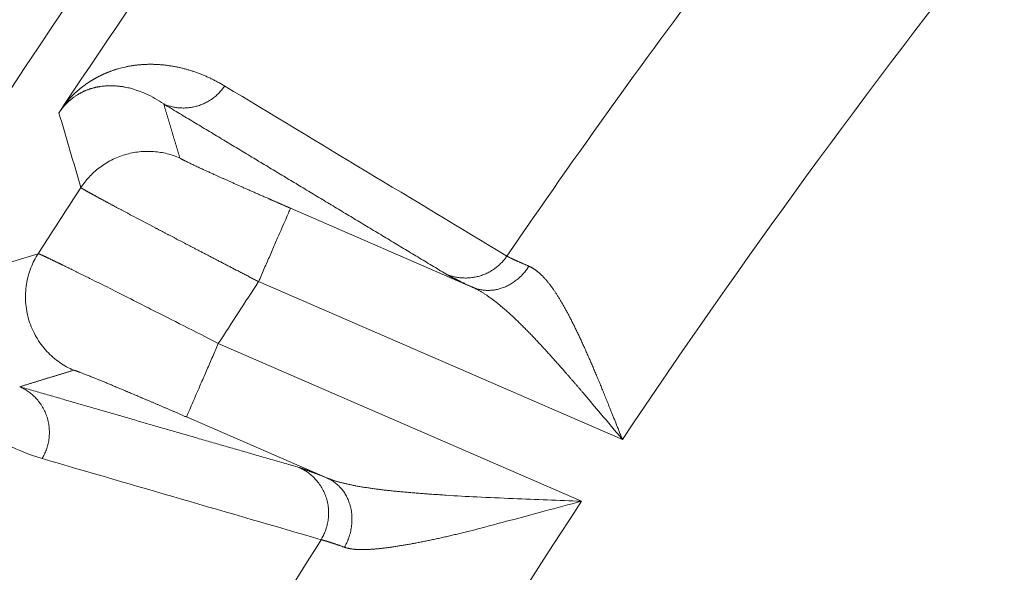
# Model space of a CAD drawing. Header units: millimetres. Extents: x 5437 to 18441, y -4466 to 3128.
# Tile 138 of 256: x 8422 to 8432, y -2734 to -2728. Entities that reach past the tile are written whole.
import ezdxf

# ---------------------------------------------------------------- set-up
doc = ezdxf.new("R2010")
doc.units = ezdxf.units.MM
doc.layers.add('1', color=7, linetype='Continuous', true_color=0xffffff)
doc.dimstyles.get("Standard").update_dxf_attribs({"dimtxt": 0.18, "dimasz": 0.18, "dimexe": 0.18, "dimexo": 0.0625, "dimgap": 0.09, "dimtad": 0, "dimtih": 1, "dimtoh": 1, "dimdec": 4, "dimzin": 0, "dimdsep": 46, "dimtxsty": 'Standard', "dimcen": 0.09, "dimadec": 0, "dimazin": 0, "dimtfac": 1, "dimtdec": 4, "dimtofl": 0, "dimtmove": 0, "dimatfit": 3, "dimfxl": 1, "dimtolj": 1, "dimtzin": 0, "dimarcsym": 0})

# ---------------------------------------------------------------- blocks, each defined once
blk = doc.blocks.new('*D53')
at = {"color": 0, "lineweight": -2, "transparency": 16777216}
for p, q in [((10989.4307, -2154.4155), (10692.9173, -2240.8213)), ((11069.4307, -2154.4155), (10989.4307, -2154.4155)), ((8443.48, -2896.4116), (8443.48, -2896.2316)), ((8443.39, -2896.3216), (8443.57, -2896.3216))]:
    blk.add_line(p, q, dxfattribs=at)
at = {"color": 0, "lineweight": 20, "transparency": 16777216}
blk.add_solid([(10689.1871, -2228.0204), (10696.6476, -2253.6222), (10616.1119, -2263.2029)], dxfattribs=at)
at = {"layer": 'Defpoints', "color": 0, "lineweight": 20, "transparency": 16777216}
for p in [(10616.1119, -2263.2029), (6270.848, -3529.4402)]:
    blk.add_point(p, dxfattribs=at)
at = {"color": 0, "lineweight": 20, "transparency": 16777216, "insert": (11249.5207, -2154.4155), "char_height": 80, "attachment_point": 5}
blk.add_mtext('\\A1;R2260', dxfattribs=at)
blk = doc.blocks.new('*D54')
at = {"color": 0, "lineweight": -2, "transparency": 16777216}
blk.add_line((7492.6853, -2896.3216), (7463.5164, -2896.3216), dxfattribs=at)
at = {"color": 0, "lineweight": -3, "transparency": 16777216}
for start, end in [(14.7247061, 87.3296239), (101.5902046, 175.2752939)]:
    blk.add_arc((8434.1189, -2896.3216), 970.4225, start, end, dxfattribs=at)
at = {"color": 0, "lineweight": 20, "transparency": 16777216}
for points in [[(9385.6953, -2646.8098), (9359.6469, -2652.519), (9389.7986, -2727.8095)], [(7480.3159, -2816.9391), (7453.6719, -2815.84), (7463.6964, -2896.3216)]]:
    blk.add_solid(points, dxfattribs=at)
at = {"layer": 'Defpoints', "color": 0, "lineweight": 20, "transparency": 16777216}
for p in [(7900.863, -2085.5454), (10671.8171, -2501.755), (7492.7478, -2896.3216), (7740.5009, -2896.3216), (8434.1189, -2896.3216)]:
    blk.add_point(p, dxfattribs=at)
at = {"color": 0, "lineweight": 20, "transparency": 16777216, "insert": (8359.2409, -1928.7921), "char_height": 80, "attachment_point": 5}
blk.add_mtext('\\A1;165%%D', dxfattribs=at)

msp = doc.modelspace()

# ---------------------------------------------------------------- linework, layer by layer
at = {"color": 7, "lineweight": 20}
msp.add_arc((8443.47995, -2896.41157), 893, 10.1099821, 350.11198757, dxfattribs=at)
at = {"layer": '1', "color": 0, "lineweight": 20}
for p, q in [((8425.1466, -2730.09237), (8426.96775, -2730.8834)), ((8428.46051, -2732.40386), (8424.82794, -2730.82603)), ((8424.42559, -2731.44464), (8428.05255, -2733.02002)), ((8425.51527, -2732.79002), (8424.10692, -2732.1783))]:
    msp.add_line(p, q, dxfattribs=at)
for centre, radius, start, end in [((8443.47995, -2896.32157), 185, 96.5210517, 140.9397701), ((8495.27522, -2777.08546), 87.40415, 135.5783309, 156.5220504), ((8495.27522, -2777.08546), 86.87162, 143.1287299, 146.4413736), ((8495.27522, -2777.08546), 80.37817, 141.645437, 146.2278127), ((8495.27522, -2777.08546), 82.36106, 143.0375695, 145.6139874), ((8495.27522, -2777.08546), 86.27754, 146.8340559, 147.3564706), ((8495.27516, -2777.08542), 84.27777, 146.708974, 147.2106584), ((8495.27522, -2777.08546), 80.37818, 146.7545802, 151.2655298), ((8495.27522, -2777.08546), 82.36106, 147.9705194, 150.509258)]:
    msp.add_arc(centre, radius, start, end, dxfattribs=at)
for points, degree, knots in [([(8414.64843, -2742.06482), (8415.38197, -2740.37602), (8416.15972, -2738.70642), (8416.98102, -2737.05758), (8419.99697, -2731.38032), (8423.52416, -2725.99205), (8426.28827, -2722.31729), (8429.28409, -2718.83324), (8432.49343, -2715.55845)], 5, [0, 0, 0, 0, 0, 0, 0.2865074, 0.2865074, 0.2865074, 1, 1, 1, 1, 1, 1]), ([(8423.49421, -2728.68124), (8423.4989, -2728.68022), (8423.50834, -2728.67817), (8423.52241, -2728.67534), (8423.53653, -2728.67268), (8423.55068, -2728.67019), (8423.56487, -2728.66789), (8423.57909, -2728.66575), (8423.59335, -2728.66379), (8423.60765, -2728.66201), (8423.62198, -2728.6604), (8423.63635, -2728.65897), (8423.65075, -2728.65771), (8423.66519, -2728.65663), (8423.67967, -2728.65572), (8423.69418, -2728.65499), (8423.70873, -2728.65443), (8423.72332, -2728.65405), (8423.73794, -2728.65384), (8423.7526, -2728.65382), (8423.7673, -2728.65395), (8423.77705, -2728.65418), (8423.78195, -2728.6543)], 3, [0, 0, 0, 0, 0.0447355, 0.0900228, 0.1358622, 0.1822542, 0.2291993, 0.2766979, 0.3247504, 0.3733572, 0.4225187, 0.4722352, 0.5225071, 0.5733347, 0.6247184, 0.6766585, 0.7291553, 0.7822091, 0.8358202, 0.8899888, 0.9447154, 1, 1, 1, 1]), ([(8423.78195, -2728.6543), (8423.78743, -2728.65447), (8423.79845, -2728.65482), (8423.8149, -2728.65561), (8423.8314, -2728.6566), (8423.84794, -2728.65781), (8423.86453, -2728.65922), (8423.87554, -2728.66033), (8423.88107, -2728.66089)], 3, [0, 0, 0, 0, 0.1621594, 0.3261206, 0.4918844, 0.6594517, 0.8288233, 1, 1, 1, 1]), ([(8423.88107, -2728.66089), (8423.88709, -2728.66155), (8423.89916, -2728.66286), (8423.91713, -2728.66512), (8423.93508, -2728.6676), (8423.95298, -2728.67032), (8423.97085, -2728.67327), (8423.98867, -2728.67646), (8424.00646, -2728.67988), (8424.02422, -2728.68355), (8424.04193, -2728.68744), (8424.05961, -2728.69157), (8424.07725, -2728.69594), (8424.09485, -2728.70054), (8424.11242, -2728.70538), (8424.12994, -2728.71045), (8424.14743, -2728.71576), (8424.16488, -2728.7213), (8424.1823, -2728.72707), (8424.19967, -2728.73308), (8424.21701, -2728.73933), (8424.23431, -2728.7458), (8424.25158, -2728.75252), (8424.26881, -2728.75946), (8424.28599, -2728.76664), (8424.30315, -2728.77406), (8424.32026, -2728.7817), (8424.33734, -2728.78958), (8424.35438, -2728.7977), (8424.37138, -2728.80604), (8424.38835, -2728.81462), (8424.40528, -2728.82344), (8424.42217, -2728.83248), (8424.43903, -2728.84176), (8424.45584, -2728.85128), (8424.47263, -2728.86101), (8424.48375, -2728.86767), (8424.48932, -2728.87101)], 3, [0, 0, 0, 0, 0.0258616, 0.0518814, 0.0780596, 0.1043963, 0.1308915, 0.1575455, 0.1843584, 0.2113301, 0.238461, 0.2657509, 0.2932002, 0.3208088, 0.3485768, 0.3765044, 0.4045917, 0.4328387, 0.4612456, 0.4898124, 0.5185392, 0.5474262, 0.5764733, 0.6056807, 0.6350485, 0.6645768, 0.6942656, 0.724115, 0.7541251, 0.784296, 0.8146277, 0.8451204, 0.875774, 0.9065888, 0.9375646, 0.9687017, 1, 1, 1, 1]), ([(8422.88413, -2729.06247), (8422.88541, -2729.06085), (8422.888, -2729.05757), (8422.89185, -2729.05277), (8422.89573, -2729.04798), (8422.89964, -2729.04322), (8422.90356, -2729.03849), (8422.9075, -2729.03379), (8422.91147, -2729.02911), (8422.91546, -2729.02446), (8422.91947, -2729.01984), (8422.9235, -2729.01525), (8422.92755, -2729.01068), (8422.93162, -2729.00614), (8422.93572, -2729.00163), (8422.93984, -2728.99714), (8422.94398, -2728.99269), (8422.94814, -2728.98826), (8422.95232, -2728.98386), (8422.95652, -2728.97948), (8422.96075, -2728.97513), (8422.965, -2728.97081), (8422.96927, -2728.96652), (8422.97356, -2728.96226), (8422.97787, -2728.95802), (8422.9822, -2728.95381), (8422.98656, -2728.94963), (8422.99093, -2728.94547), (8422.99533, -2728.94134), (8422.99975, -2728.93724), (8423.0042, -2728.93317), (8423.00866, -2728.92912), (8423.01314, -2728.9251), (8423.01765, -2728.92111), (8423.02218, -2728.91715), (8423.02673, -2728.91321), (8423.0313, -2728.9093), (8423.03589, -2728.90542), (8423.04051, -2728.90157), (8423.04514, -2728.89774), (8423.0498, -2728.89394), (8423.05448, -2728.89017), (8423.05918, -2728.88643), (8423.0639, -2728.88271), (8423.06864, -2728.87902), (8423.07341, -2728.87536), (8423.07819, -2728.87173), (8423.083, -2728.86812), (8423.08783, -2728.86454), (8423.09268, -2728.86099), (8423.09755, -2728.85746), (8423.10245, -2728.85397), (8423.10736, -2728.8505), (8423.1123, -2728.84706), (8423.11726, -2728.84364), (8423.12224, -2728.84025), (8423.12724, -2728.8369), (8423.13226, -2728.83356), (8423.13731, -2728.83026), (8423.14237, -2728.82698), (8423.14746, -2728.82373), (8423.15257, -2728.82051), (8423.1577, -2728.81732), (8423.16285, -2728.81415), (8423.16802, -2728.81101), (8423.17322, -2728.8079), (8423.17843, -2728.80481), (8423.18367, -2728.80176), (8423.18893, -2728.79873), (8423.19421, -2728.79573), (8423.19951, -2728.79275), (8423.20483, -2728.78981), (8423.21018, -2728.78689), (8423.21554, -2728.784), (8423.22093, -2728.78113), (8423.22634, -2728.77829), (8423.22993, -2728.77644), (8423.23174, -2728.77551)], 3, [0, 0, 0, 0, 0.0066456, 0.0134097, 0.0202978, 0.0273149, 0.0344662, 0.0417562, 0.0491893, 0.0567696, 0.0645012, 0.0723876, 0.0804322, 0.0886385, 0.0970095, 0.105548, 0.1142568, 0.1231385, 0.1321955, 0.1414301, 0.1508444, 0.1604405, 0.1702204, 0.1801858, 0.1903384, 0.20068, 0.2112119, 0.2219358, 0.2328529, 0.2439646, 0.255272, 0.2667765, 0.2784791, 0.2903808, 0.3024827, 0.3147858, 0.3272908, 0.3399989, 0.3529106, 0.3660269, 0.3793485, 0.3928761, 0.4066104, 0.4205521, 0.4347017, 0.4490599, 0.4636273, 0.4784044, 0.4933918, 0.5085899, 0.5239992, 0.5396202, 0.5554533, 0.571499, 0.5877577, 0.6042298, 0.6209156, 0.6378156, 0.65493, 0.6722593, 0.6898037, 0.7075635, 0.7255391, 0.7437308, 0.7621388, 0.7807634, 0.7996049, 0.8186635, 0.8379395, 0.8574332, 0.8771446, 0.8970741, 0.9172219, 0.9375882, 0.9581732, 0.9789771, 1, 1, 1, 1]), ([(8423.23174, -2728.77551), (8423.23522, -2728.77373), (8423.24222, -2728.77016), (8423.25263, -2728.76502), (8423.26307, -2728.76), (8423.27351, -2728.75511), (8423.28397, -2728.75035), (8423.29444, -2728.74572), (8423.30493, -2728.7412), (8423.31187, -2728.73833), (8423.31536, -2728.73688)], 3, [0, 0, 0, 0, 0.119526, 0.2406098, 0.3632546, 0.4874637, 0.6132399, 0.7405862, 0.8695053, 1, 1, 1, 1]), ([(8423.31536, -2728.73688), (8423.31916, -2728.73534), (8423.32683, -2728.73222), (8423.33827, -2728.72777), (8423.3498, -2728.72343), (8423.3614, -2728.71922), (8423.37309, -2728.71514), (8423.38485, -2728.71118), (8423.3967, -2728.70734), (8423.40862, -2728.70364), (8423.42063, -2728.70005), (8423.4286, -2728.69778), (8423.43262, -2728.69664)], 3, [0, 0, 0, 0, 0.0922291, 0.1861802, 0.2818555, 0.3792567, 0.4783856, 0.5792438, 0.6818329, 0.7861543, 0.8922096, 1, 1, 1, 1]), ([(8423.24939, -2728.87567), (8423.24548, -2728.87626), (8423.23778, -2728.8774), (8423.22627, -2728.87938), (8423.21503, -2728.8815), (8423.20407, -2728.88378), (8423.19338, -2728.88619), (8423.18296, -2728.88873), (8423.17281, -2728.89139), (8423.16293, -2728.89416), (8423.15331, -2728.89704), (8423.14396, -2728.90002), (8423.13486, -2728.90309), (8423.12605, -2728.90622), (8423.12013, -2728.90847), (8423.11726, -2728.90957)], 3, [0, 0, 0, 0, 0.0965888, 0.1898981, 0.2799284, 0.3666799, 0.4501531, 0.5303485, 0.6072666, 0.6809082, 0.751274, 0.8183649, 0.882182, 0.9427265, 1, 1, 1, 1]), ([(8423.49568, -2728.88211), (8423.49106, -2728.88125), (8423.48186, -2728.87956), (8423.46794, -2728.87731), (8423.45404, -2728.8753), (8423.44016, -2728.87355), (8423.42629, -2728.87205), (8423.41245, -2728.87081), (8423.39864, -2728.86982), (8423.38487, -2728.86909), (8423.37114, -2728.8686), (8423.35745, -2728.86837), (8423.34382, -2728.86839), (8423.33024, -2728.86867), (8423.31673, -2728.86919), (8423.30328, -2728.86997), (8423.28992, -2728.87097), (8423.28097, -2728.87186), (8423.27652, -2728.8723)], 3, [0, 0, 0, 0, 0.0690676, 0.1372592, 0.2045751, 0.2710151, 0.3365794, 0.4012679, 0.4650808, 0.528018, 0.5900797, 0.6512659, 0.7115765, 0.7710118, 0.8295717, 0.8872564, 0.9440658, 1, 1, 1, 1]), ([(8423.09922, -2728.91689), (8423.09666, -2728.91799), (8423.09158, -2728.92018), (8423.08384, -2728.92369), (8423.0761, -2728.92732), (8423.06836, -2728.93109), (8423.06061, -2728.93501), (8423.05286, -2728.93907), (8423.04512, -2728.94328), (8423.03738, -2728.94763), (8423.02965, -2728.95213), (8423.02193, -2728.95678), (8423.01242, -2728.9627), (8423.00145, -2728.96983), (8422.98935, -2728.97808), (8422.97824, -2728.98604), (8422.96809, -2728.99365), (8422.95885, -2729.00088), (8422.95052, -2729.00768), (8422.94327, -2729.01387), (8422.93692, -2729.01948), (8422.93142, -2729.02445), (8422.92597, -2729.02952), (8422.92059, -2729.03465), (8422.91526, -2729.03985), (8422.90999, -2729.04512), (8422.90478, -2729.05047), (8422.89963, -2729.05588), (8422.89455, -2729.06136), (8422.88953, -2729.06691), (8422.88457, -2729.07252), (8422.87967, -2729.07821), (8422.87484, -2729.08395), (8422.87008, -2729.08977), (8422.86537, -2729.09565), (8422.86073, -2729.10159), (8422.85616, -2729.10761), (8422.85164, -2729.11369), (8422.84719, -2729.11984), (8422.8428, -2729.12606), (8422.83848, -2729.13234), (8422.83564, -2729.13659), (8422.83424, -2729.1387)], 3, [0, 0, 0, 0, 0.0430699, 0.0854339, 0.127093, 0.1680478, 0.2082991, 0.2478477, 0.2866946, 0.3248406, 0.3622866, 0.3990337, 0.4350829, 0.4957288, 0.5508224, 0.600369, 0.6443757, 0.6828522, 0.7158123, 0.7432775, 0.7622734, 0.7804871, 0.7979232, 0.8145872, 0.8304852, 0.8456243, 0.8600127, 0.87366, 0.8865773, 0.898778, 0.9102776, 0.921095, 0.9312526, 0.9407778, 0.9497035, 0.9580697, 0.9659253, 0.9733289, 0.9803506, 0.9870726, 0.9935883, 1, 1, 1, 1]), ([(8422.83421, -2729.13869), (8422.83512, -2729.13729), (8422.83693, -2729.13448), (8422.83975, -2729.13011), (8422.84264, -2729.12565), (8422.84561, -2729.12107), (8422.84865, -2729.11639), (8422.85177, -2729.1116), (8422.85497, -2729.10671), (8422.85825, -2729.1017), (8422.8616, -2729.09659), (8422.86503, -2729.09137), (8422.86854, -2729.08604), (8422.87212, -2729.08061), (8422.87578, -2729.07507), (8422.87952, -2729.06942), (8422.88204, -2729.06562), (8422.88331, -2729.0637)], 3, [0, 0, 0, 0, 0.0648972, 0.1294899, 0.1939086, 0.2582849, 0.3227504, 0.3874365, 0.452473, 0.5179877, 0.5841058, 0.6509487, 0.7186343, 0.7872759, 0.8569824, 0.9278575, 1, 1, 1, 1]), ([(8424.04143, -2729.5899), (8424.04242, -2729.59338), (8424.06853, -2729.60775), (8424.11845, -2729.63231), (8424.2653, -2729.70147), (8424.48855, -2729.80251), (8424.6189, -2729.86079), (8424.80351, -2729.94251), (8424.99834, -2730.02781), (8425.0477, -2730.04935), (8425.09709, -2730.07087), (8425.1466, -2730.09237)], 5, [0, 0, 0, 0, 0, 0, 0.426572, 0.426572, 0.426572, 0.856816, 0.856816, 0.856816, 1, 1, 1, 1, 1, 1]), ([(8423.58047, -2730.1746), (8423.5759, -2730.17218), (8423.56677, -2730.16734), (8423.55328, -2730.16019), (8423.53993, -2730.15312), (8423.52676, -2730.14613), (8423.51376, -2730.13923), (8423.50093, -2730.13241), (8423.48827, -2730.12568), (8423.47578, -2730.11904), (8423.46346, -2730.11248), (8423.45131, -2730.10601), (8423.43935, -2730.09963), (8423.42755, -2730.09334), (8423.41593, -2730.08714), (8423.40449, -2730.08103), (8423.39322, -2730.07501), (8423.38214, -2730.06908), (8423.37123, -2730.06324), (8423.3605, -2730.05749), (8423.34995, -2730.05183), (8423.33958, -2730.04627), (8423.32939, -2730.0408), (8423.31938, -2730.03542), (8423.30955, -2730.03013), (8423.29991, -2730.02494), (8423.29045, -2730.01984), (8423.28117, -2730.01484), (8423.27207, -2730.00992), (8423.26316, -2730.00511), (8423.25444, -2730.00039), (8423.24589, -2729.99576), (8423.23754, -2729.99123), (8423.22936, -2729.98679), (8423.22138, -2729.98245), (8423.21357, -2729.9782), (8423.20596, -2729.97405), (8423.19853, -2729.97), (8423.19128, -2729.96604), (8423.18423, -2729.96218), (8423.17735, -2729.95841), (8423.17067, -2729.95474), (8423.16417, -2729.95116), (8423.15786, -2729.94768), (8423.15173, -2729.9443), (8423.14579, -2729.94101), (8423.14004, -2729.93782), (8423.13447, -2729.93472), (8423.12909, -2729.93172), (8423.12389, -2729.92881), (8423.11889, -2729.926), (8423.11406, -2729.92329), (8423.10943, -2729.92067), (8423.10498, -2729.91815), (8423.10071, -2729.91572), (8423.09663, -2729.91339), (8423.09274, -2729.91115), (8423.08903, -2729.90901), (8423.0855, -2729.90696), (8423.08216, -2729.905), (8423.079, -2729.90314), (8423.07603, -2729.90138), (8423.07324, -2729.8997), (8423.07063, -2729.89812), (8423.0682, -2729.89664), (8423.06596, -2729.89524), (8423.0639, -2729.89394), (8423.06202, -2729.89273), (8423.06032, -2729.89162), (8423.0588, -2729.89059), (8423.05746, -2729.88966), (8423.0563, -2729.88882), (8423.05531, -2729.88806), (8423.05451, -2729.8874), (8423.05389, -2729.88683), (8423.05343, -2729.88634), (8423.05327, -2729.8861), (8423.05319, -2729.88597)], 3, [0, 0, 0, 0, 0.0139688, 0.0279201, 0.041854, 0.0557704, 0.0696694, 0.0835509, 0.097415, 0.1112617, 0.1250911, 0.138903, 0.1526976, 0.1664748, 0.1802346, 0.1939771, 0.2077023, 0.2214102, 0.2351008, 0.2487741, 0.2624301, 0.2760689, 0.2896904, 0.3032946, 0.3168817, 0.3304515, 0.3440041, 0.3575396, 0.3710578, 0.3845589, 0.3980428, 0.4115096, 0.4249593, 0.4383919, 0.4518074, 0.4652057, 0.478587, 0.4919513, 0.5052985, 0.5186287, 0.5319418, 0.545238, 0.5585171, 0.5717793, 0.5850245, 0.5982528, 0.6114641, 0.6246585, 0.637836, 0.6509966, 0.6641403, 0.6772672, 0.6903772, 0.7034703, 0.7165467, 0.7296062, 0.742649, 0.7556749, 0.7686841, 0.7816766, 0.7946523, 0.8076113, 0.8205535, 0.8334791, 0.8463881, 0.8592803, 0.8721559, 0.8850149, 0.8978573, 0.9106831, 0.9234923, 0.9362849, 0.9490609, 0.9618205, 0.9745635, 0.98729, 1, 1, 1, 1]), ([(8424.82794, -2730.82603), (8424.82123, -2730.82256), (8424.80786, -2730.81564), (8424.78786, -2730.80528), (8424.76797, -2730.79497), (8424.7482, -2730.78472), (8424.72855, -2730.77453), (8424.70902, -2730.7644), (8424.68961, -2730.75433), (8424.67033, -2730.74432), (8424.65118, -2730.73437), (8424.63215, -2730.72449), (8424.61326, -2730.71467), (8424.59449, -2730.70491), (8424.57586, -2730.69523), (8424.55737, -2730.68561), (8424.53901, -2730.67606), (8424.52079, -2730.66658), (8424.50271, -2730.65717), (8424.48477, -2730.64783), (8424.46697, -2730.63857), (8424.44932, -2730.62937), (8424.4318, -2730.62026), (8424.41444, -2730.61121), (8424.39722, -2730.60224), (8424.38015, -2730.59335), (8424.36322, -2730.58453), (8424.34644, -2730.57579), (8424.32982, -2730.56712), (8424.31334, -2730.55853), (8424.29701, -2730.55002), (8424.28083, -2730.54159), (8424.26481, -2730.53323), (8424.24894, -2730.52496), (8424.23322, -2730.51676), (8424.21765, -2730.50864), (8424.20224, -2730.50061), (8424.18698, -2730.49265), (8424.17187, -2730.48477), (8424.15692, -2730.47697), (8424.14212, -2730.46925), (8424.12748, -2730.4616), (8424.11299, -2730.45404), (8424.09865, -2730.44656), (8424.08447, -2730.43916), (8424.07044, -2730.43184), (8424.05657, -2730.4246), (8424.04285, -2730.41743), (8424.02929, -2730.41035), (8424.01587, -2730.40334), (8424.00262, -2730.39642), (8423.98951, -2730.38957), (8423.97656, -2730.3828), (8423.96376, -2730.37611), (8423.95111, -2730.3695), (8423.93861, -2730.36296), (8423.92627, -2730.35651), (8423.91407, -2730.35013), (8423.90203, -2730.34382), (8423.89013, -2730.33759), (8423.87839, -2730.33144), (8423.86679, -2730.32537), (8423.85534, -2730.31937), (8423.84404, -2730.31344), (8423.83288, -2730.30759), (8423.82187, -2730.30181), (8423.81101, -2730.29611), (8423.80384, -2730.29234), (8423.80027, -2730.29047)], 3, [0, 0, 0, 0, 0.0183483, 0.0365983, 0.0547499, 0.0728031, 0.0907579, 0.1086144, 0.1263725, 0.1440322, 0.1615935, 0.1790565, 0.1964211, 0.2136873, 0.2308551, 0.2479246, 0.2648957, 0.2817684, 0.2985428, 0.3152188, 0.3317964, 0.3482756, 0.3646565, 0.380939, 0.3971232, 0.4132089, 0.4291963, 0.4450854, 0.460876, 0.4765683, 0.4921622, 0.5076578, 0.523055, 0.5383539, 0.5535543, 0.5686565, 0.5836602, 0.5985656, 0.6133727, 0.6280814, 0.6426917, 0.6572037, 0.6716173, 0.6859326, 0.7001496, 0.7142681, 0.7282884, 0.7422103, 0.7560339, 0.7697591, 0.783386, 0.7969145, 0.8103447, 0.8236766, 0.8369102, 0.8500454, 0.8630824, 0.876021, 0.8888612, 0.9016032, 0.9142469, 0.9267922, 0.9392392, 0.951588, 0.9638384, 0.9759906, 0.9880444, 1, 1, 1, 1]), ([(8422.62584, -2730.54643), (8422.62603, -2730.54644), (8422.62641, -2730.54645), (8422.62729, -2730.54663), (8422.62841, -2730.54693), (8422.62978, -2730.54736), (8422.63141, -2730.54791), (8422.63329, -2730.54859), (8422.63543, -2730.5494), (8422.63782, -2730.55034), (8422.64048, -2730.55141), (8422.64339, -2730.55261), (8422.64657, -2730.55395), (8422.65, -2730.55542), (8422.6537, -2730.55702), (8422.65767, -2730.55876), (8422.6619, -2730.56063), (8422.66639, -2730.56264), (8422.67116, -2730.56478), (8422.67619, -2730.56707), (8422.68149, -2730.56948), (8422.68706, -2730.57204), (8422.6929, -2730.57474), (8422.69901, -2730.57757), (8422.70539, -2730.58055), (8422.71205, -2730.58366), (8422.71898, -2730.58692), (8422.72618, -2730.59031), (8422.73365, -2730.59385), (8422.7414, -2730.59752), (8422.74943, -2730.60135), (8422.75772, -2730.6053), (8422.76346, -2730.60805), (8422.76634, -2730.60943)], 3, [0, 0, 0, 0, 0.0312284, 0.062525, 0.0938899, 0.1253231, 0.1568246, 0.1883946, 0.220033, 0.2517399, 0.2835153, 0.3153593, 0.3472719, 0.3792532, 0.4113032, 0.4434219, 0.4756095, 0.5078659, 0.5401911, 0.5725853, 0.6050485, 0.6375806, 0.6701818, 0.7028521, 0.7355915, 0.7684001, 0.8012779, 0.8342249, 0.8672412, 0.9003268, 0.9334818, 0.9667062, 1, 1, 1, 1]), ([(8422.76634, -2730.60943), (8422.76892, -2730.61066), (8422.77407, -2730.61313), (8422.78207, -2730.61698), (8422.79027, -2730.62093), (8422.7987, -2730.62499), (8422.80735, -2730.62917), (8422.81622, -2730.63347), (8422.82532, -2730.63787), (8422.83463, -2730.6424), (8422.84417, -2730.64704), (8422.85394, -2730.65179), (8422.86392, -2730.65666), (8422.87413, -2730.66165), (8422.88457, -2730.66675), (8422.89522, -2730.67197), (8422.90611, -2730.67731), (8422.91721, -2730.68276), (8422.92854, -2730.68833), (8422.9401, -2730.69401), (8422.95188, -2730.69981), (8422.96389, -2730.70573), (8422.97611, -2730.71177), (8422.98857, -2730.71792), (8423.00124, -2730.72418), (8423.01414, -2730.73057), (8423.02727, -2730.73706), (8423.04061, -2730.74368), (8423.05418, -2730.75041), (8423.06797, -2730.75725), (8423.08198, -2730.76421), (8423.09621, -2730.77129), (8423.11067, -2730.77848), (8423.12534, -2730.78578), (8423.14023, -2730.79319), (8423.15533, -2730.80072), (8423.16556, -2730.80582), (8423.17068, -2730.80837)], 3, [0, 0, 0, 0, 0.0273336, 0.0547398, 0.0822185, 0.1097699, 0.137394, 0.1650907, 0.1928601, 0.2207022, 0.248617, 0.2766046, 0.304665, 0.3327982, 0.3610042, 0.389283, 0.4176347, 0.4460593, 0.4745568, 0.5031272, 0.5317706, 0.5604869, 0.5892762, 0.6181385, 0.6470738, 0.6760822, 0.7051636, 0.7343181, 0.7635457, 0.7928464, 0.8222203, 0.8516673, 0.8811874, 0.9107807, 0.9404473, 0.970187, 1, 1, 1, 1]), ([(8427.30664, -2730.57076), (8427.30747, -2730.57125), (8427.30913, -2730.57221), (8427.3119, -2730.57375), (8427.31488, -2730.57538), (8427.31808, -2730.57709), (8427.32151, -2730.57888), (8427.32515, -2730.58076), (8427.32902, -2730.58273), (8427.33311, -2730.58477), (8427.33743, -2730.5869), (8427.34196, -2730.58912), (8427.34672, -2730.59142), (8427.3517, -2730.5938), (8427.3569, -2730.59627), (8427.36232, -2730.59882), (8427.36796, -2730.60145), (8427.37382, -2730.60417), (8427.37991, -2730.60697), (8427.38621, -2730.60985), (8427.39273, -2730.61282), (8427.39948, -2730.61586), (8427.40644, -2730.619), (8427.41362, -2730.62221), (8427.42102, -2730.6255), (8427.42864, -2730.62888), (8427.43647, -2730.63234), (8427.44453, -2730.63588), (8427.45279, -2730.6395), (8427.46128, -2730.6432), (8427.46998, -2730.64698), (8427.4789, -2730.65085), (8427.48803, -2730.65479), (8427.49737, -2730.65881), (8427.50693, -2730.66291), (8427.51669, -2730.66708), (8427.52337, -2730.66993), (8427.52671, -2730.67135)], 3, [0, 0, 0, 0, 0.0281992, 0.0564182, 0.0846573, 0.1129166, 0.1411963, 0.1694966, 0.1978177, 0.2261598, 0.254523, 0.2829076, 0.3113138, 0.3397417, 0.3681915, 0.3966634, 0.4251575, 0.4536742, 0.4822135, 0.5107756, 0.5393608, 0.5679691, 0.5966009, 0.6252562, 0.6539352, 0.6826382, 0.7113652, 0.7401166, 0.7688923, 0.7976928, 0.826518, 0.8553682, 0.8842435, 0.9131442, 0.9420704, 0.9710223, 1, 1, 1, 1]), ([(8427.52671, -2730.67135), (8427.5291, -2730.67242), (8427.5339, -2730.67457), (8427.54109, -2730.67807), (8427.54829, -2730.68179), (8427.55549, -2730.68574), (8427.5627, -2730.68992), (8427.56992, -2730.69433), (8427.57715, -2730.69897), (8427.58438, -2730.70383), (8427.59163, -2730.70893), (8427.59889, -2730.71426), (8427.60615, -2730.71981), (8427.61343, -2730.7256), (8427.62071, -2730.73162), (8427.62801, -2730.73787), (8427.63532, -2730.74435), (8427.64264, -2730.75106), (8427.64997, -2730.758), (8427.65732, -2730.76517), (8427.66468, -2730.77258), (8427.67205, -2730.78021), (8427.67944, -2730.78808), (8427.68683, -2730.79618), (8427.69425, -2730.80451), (8427.70167, -2730.81308), (8427.70912, -2730.82187), (8427.71657, -2730.8309), (8427.72404, -2730.84016), (8427.73153, -2730.84965), (8427.73903, -2730.85937), (8427.74655, -2730.86933), (8427.75408, -2730.87952), (8427.76163, -2730.88993), (8427.76919, -2730.90059), (8427.77677, -2730.91146), (8427.78182, -2730.91888), (8427.78435, -2730.92259)], 3, [0, 0, 0, 0, 0.0268742, 0.0538099, 0.0808108, 0.1078805, 0.135023, 0.1622418, 0.1895406, 0.2169229, 0.2443925, 0.2719529, 0.2996075, 0.3273598, 0.3552133, 0.3831713, 0.4112372, 0.4394144, 0.467706, 0.4961154, 0.5246456, 0.5532999, 0.5820814, 0.610993, 0.6400378, 0.6692188, 0.6985388, 0.7280009, 0.7576077, 0.7873621, 0.8172668, 0.8473246, 0.877538, 0.9079097, 0.9384423, 0.9691382, 1, 1, 1, 1]), ([(8423.17068, -2730.80837), (8423.23158, -2730.83792), (8423.2964, -2730.87), (8423.43263, -2730.93845), (8423.50405, -2730.97482), (8423.57811, -2731.01292)], 3, [0, 0, 0, 0, 0.5, 0.5, 1, 1, 1, 1]), ([(8422.66561, -2732.59387), (8422.3755, -2732.50725), (8421.99074, -2732.29535), (8421.6703, -2731.83831), (8421.57955, -2731.50227), (8421.58485, -2731.25401), (8421.61963, -2731.08448), (8421.67094, -2730.95281), (8421.70069, -2730.89619)], 3, [0, 0, 0, 0, 0.5067897, 0.7601846, 0.886882, 0.9502307, 0.9819051, 1, 1, 1, 1]), ([(8427.33629, -2731.14801), (8427.33138, -2731.14357), (8427.32162, -2731.13473), (8427.30706, -2731.12175), (8427.29263, -2731.10906), (8427.27835, -2731.09666), (8427.26421, -2731.08457), (8427.25022, -2731.07277), (8427.23637, -2731.06126), (8427.22266, -2731.05006), (8427.20909, -2731.03916), (8427.19567, -2731.02855), (8427.18238, -2731.01824), (8427.16924, -2731.00823), (8427.15625, -2730.99852), (8427.14339, -2730.9891), (8427.13068, -2730.97999), (8427.11811, -2730.97117), (8427.10568, -2730.96265), (8427.0934, -2730.95442), (8427.08126, -2730.94649), (8427.06926, -2730.93886), (8427.0574, -2730.93153), (8427.04569, -2730.92448), (8427.03413, -2730.91774), (8427.02271, -2730.91128), (8427.01143, -2730.90512), (8427.0003, -2730.89925), (8426.98932, -2730.89367), (8426.97848, -2730.88837), (8426.97131, -2730.88505), (8426.96775, -2730.8834)], 3, [0, 0, 0, 0, 0.0394756, 0.0785813, 0.1173185, 0.1556884, 0.1936921, 0.231331, 0.2686065, 0.3055199, 0.3420726, 0.3782661, 0.4141019, 0.4495815, 0.4847066, 0.5194787, 0.5538996, 0.5879711, 0.6216948, 0.6550728, 0.6881068, 0.7207989, 0.7531511, 0.7851655, 0.8168443, 0.8481898, 0.8792041, 0.9098898, 0.9402493, 0.9702852, 1, 1, 1, 1]), ([(8427.78435, -2730.92259), (8427.78713, -2730.92673), (8427.79272, -2730.93503), (8427.80111, -2730.94781), (8427.80955, -2730.9609), (8427.81804, -2730.97431), (8427.82658, -2730.98805), (8427.83518, -2731.00211), (8427.84383, -2731.0165), (8427.85254, -2731.03122), (8427.86131, -2731.04626), (8427.87013, -2731.06163), (8427.87901, -2731.07733), (8427.88795, -2731.09335), (8427.89695, -2731.1097), (8427.90601, -2731.12638), (8427.91513, -2731.14339), (8427.92431, -2731.16073), (8427.93356, -2731.17839), (8427.94287, -2731.19639), (8427.95224, -2731.21471), (8427.96168, -2731.23336), (8427.97118, -2731.25234), (8427.98075, -2731.27164), (8427.99038, -2731.29128), (8428.00007, -2731.31124), (8428.00983, -2731.33153), (8428.01635, -2731.34523), (8428.01962, -2731.35211)], 3, [0, 0, 0, 0, 0.0341104, 0.0685481, 0.1033163, 0.1384179, 0.1738558, 0.2096328, 0.2457516, 0.2822148, 0.319025, 0.3561845, 0.393696, 0.4315615, 0.4697834, 0.5083639, 0.547305, 0.5866088, 0.6262773, 0.6663124, 0.7067159, 0.7474896, 0.7886352, 0.8301545, 0.8720491, 0.9143206, 0.9569704, 1, 1, 1, 1]), ([(8423.74898, -2731.09939), (8423.85645, -2731.15339), (8423.96787, -2731.21), (8424.19475, -2731.32593), (8424.31018, -2731.38526), (8424.42559, -2731.44464)], 3, [0, 0, 0, 0, 0.5, 0.5, 1, 1, 1, 1]), ([(8427.70932, -2731.5282), (8427.7034, -2731.5217), (8427.69161, -2731.50874), (8427.67399, -2731.48952), (8427.65652, -2731.47054), (8427.6392, -2731.45183), (8427.62201, -2731.43338), (8427.60497, -2731.41519), (8427.58807, -2731.39727), (8427.57131, -2731.37962), (8427.55469, -2731.36224), (8427.53821, -2731.34513), (8427.52187, -2731.32829), (8427.50566, -2731.31173), (8427.48959, -2731.29544), (8427.47366, -2731.27943), (8427.45787, -2731.2637), (8427.44221, -2731.24825), (8427.42668, -2731.23308), (8427.41129, -2731.2182), (8427.39603, -2731.20359), (8427.38091, -2731.18927), (8427.36592, -2731.17524), (8427.35106, -2731.16148), (8427.3412, -2731.15249), (8427.33629, -2731.14802)], 3, [0, 0, 0, 0, 0.0474907, 0.094612, 0.1413645, 0.1877488, 0.2337654, 0.2794151, 0.3246985, 0.3696162, 0.4141689, 0.4583573, 0.502182, 0.5456439, 0.5887436, 0.6314819, 0.6738596, 0.7158775, 0.7575364, 0.7988372, 0.8397807, 0.8803678, 0.9205994, 0.9604765, 1, 1, 1, 1]), ([(8428.01962, -2731.35211), (8428.02269, -2731.35859), (8428.02886, -2731.37162), (8428.03813, -2731.39142), (8428.04747, -2731.41151), (8428.05689, -2731.43192), (8428.06638, -2731.45265), (8428.07594, -2731.47368), (8428.08557, -2731.49503), (8428.09528, -2731.51669), (8428.10506, -2731.53866), (8428.11492, -2731.56094), (8428.1215, -2731.57594), (8428.12481, -2731.58348)], 3, [0, 0, 0, 0, 0.0866307, 0.1741109, 0.2624428, 0.3516285, 0.4416701, 0.5325696, 0.6243289, 0.7169499, 0.8104342, 0.9047837, 1, 1, 1, 1]), ([(8428.084, -2731.95595), (8428.07741, -2731.94822), (8428.06432, -2731.93286), (8428.04482, -2731.91003), (8428.02558, -2731.88756), (8428.0066, -2731.86544), (8427.98788, -2731.84368), (8427.96942, -2731.82228), (8427.95122, -2731.80124), (8427.93328, -2731.78055), (8427.91559, -2731.76022), (8427.89817, -2731.74025), (8427.881, -2731.72064), (8427.8641, -2731.70139), (8427.84745, -2731.68249), (8427.83107, -2731.66395), (8427.81494, -2731.64576), (8427.79908, -2731.62793), (8427.78347, -2731.61045), (8427.76813, -2731.59332), (8427.75306, -2731.57654), (8427.73824, -2731.56011), (8427.72369, -2731.54402), (8427.71408, -2731.53344), (8427.70932, -2731.5282)], 3, [0, 0, 0, 0, 0.0526862, 0.1046825, 0.1559892, 0.2066063, 0.256534, 0.3057724, 0.3543217, 0.4021821, 0.4493537, 0.4958367, 0.5416313, 0.5867377, 0.6311561, 0.6748867, 0.7179297, 0.7602854, 0.8019539, 0.8429357, 0.8832309, 0.9228398, 0.9617627, 1, 1, 1, 1]), ([(8428.12481, -2731.58348), (8428.12786, -2731.59047), (8428.13401, -2731.60454), (8428.14328, -2731.62591), (8428.15267, -2731.64766), (8428.16217, -2731.66979), (8428.17178, -2731.69231), (8428.18151, -2731.71522), (8428.19135, -2731.73851), (8428.20131, -2731.76219), (8428.21138, -2731.78626), (8428.22157, -2731.8107), (8428.23188, -2731.83553), (8428.23878, -2731.85225), (8428.24225, -2731.86066)], 3, [0, 0, 0, 0, 0.0772602, 0.1556219, 0.2350859, 0.3156533, 0.3973248, 0.4801012, 0.5639832, 0.6489716, 0.7350669, 0.8222697, 0.9105806, 1, 1, 1, 1]), ([(8424.10692, -2732.1783), (8423.95722, -2732.11327), (8423.80797, -2732.04896), (8423.66551, -2731.98809), (8423.39998, -2731.87572), (8423.19416, -2731.79089), (8423.11008, -2731.75702), (8423.03045, -2731.72619), (8422.9928, -2731.71383), (8422.98612, -2731.71191), (8422.98209, -2731.71116), (8422.98071, -2731.71156)], 5, [0, 0, 0, 0, 0, 0, 0.4335152, 0.4335152, 0.4335152, 0.8610938, 0.8610938, 0.8610938, 1, 1, 1, 1, 1, 1]), ([(8428.24225, -2731.86066), (8428.24539, -2731.86829), (8428.25182, -2731.88391), (8428.26165, -2731.90795), (8428.2719, -2731.93311), (8428.28257, -2731.95941), (8428.29367, -2731.98685), (8428.30519, -2732.01541), (8428.31715, -2732.04511), (8428.32954, -2732.07595), (8428.34237, -2732.10792), (8428.35564, -2732.14102), (8428.36934, -2732.17525), (8428.38349, -2732.21061), (8428.39807, -2732.2471), (8428.41308, -2732.28471), (8428.42852, -2732.32344), (8428.44438, -2732.36328), (8428.45509, -2732.39021), (8428.46051, -2732.40386)], 3, [0, 0, 0, 0, 0.042876, 0.087747, 0.1346132, 0.1834741, 0.2343296, 0.2871794, 0.3420229, 0.3988599, 0.4576899, 0.5185121, 0.5813262, 0.6461314, 0.7129271, 0.7817126, 0.8524871, 0.9252498, 1, 1, 1, 1]), ([(8425.51527, -2732.79002), (8425.51846, -2732.79132), (8425.52488, -2732.79393), (8425.53482, -2732.79776), (8425.54508, -2732.80157), (8425.55567, -2732.80535), (8425.56659, -2732.8091), (8425.57784, -2732.81281), (8425.58942, -2732.81649), (8425.60133, -2732.82014), (8425.61357, -2732.82375), (8425.62613, -2732.82733), (8425.63903, -2732.83087), (8425.65226, -2732.83437), (8425.66582, -2732.83785), (8425.67972, -2732.84128), (8425.69394, -2732.84468), (8425.7085, -2732.84804), (8425.72337, -2732.85137), (8425.73347, -2732.85353), (8425.73856, -2732.85462)], 3, [0, 0, 0, 0, 0.0494211, 0.0995266, 0.1503245, 0.2018225, 0.2540282, 0.3069487, 0.3605908, 0.4149613, 0.4700663, 0.5259121, 0.5825044, 0.6398489, 0.6979509, 0.7568158, 0.8164484, 0.8768536, 0.938036, 1, 1, 1, 1]), ([(8425.73856, -2732.85462), (8425.74425, -2732.85582), (8425.75571, -2732.85823), (8425.77322, -2732.86174), (8425.79111, -2732.86521), (8425.80939, -2732.86862), (8425.82805, -2732.87198), (8425.8471, -2732.87529), (8425.86654, -2732.87855), (8425.88636, -2732.88176), (8425.90658, -2732.88491), (8425.92718, -2732.88801), (8425.94816, -2732.89106), (8425.96954, -2732.89407), (8425.9913, -2732.89702), (8426.01344, -2732.89992), (8426.03597, -2732.90277), (8426.05118, -2732.90462), (8426.05882, -2732.90555)], 3, [0, 0, 0, 0, 0.0567247, 0.1142034, 0.1724398, 0.2314378, 0.291201, 0.3517327, 0.4130364, 0.4751153, 0.5379724, 0.6016107, 0.6660331, 0.7312424, 0.7972412, 0.8640321, 0.9316176, 1, 1, 1, 1]), ([(8426.05882, -2732.90555), (8426.06636, -2732.90645), (8426.08148, -2732.90825), (8426.1044, -2732.91086), (8426.1276, -2732.91343), (8426.15109, -2732.91595), (8426.17486, -2732.91841), (8426.19892, -2732.92083), (8426.22327, -2732.92321), (8426.2479, -2732.92555), (8426.27281, -2732.92784), (8426.298, -2732.9301), (8426.32347, -2732.93232), (8426.34059, -2732.93377), (8426.34918, -2732.9345)], 3, [0, 0, 0, 0, 0.0797632, 0.1601685, 0.2412181, 0.3229141, 0.4052587, 0.488254, 0.5719019, 0.6562046, 0.7411639, 0.8267816, 0.9130597, 1, 1, 1, 1]), ([(8426.34918, -2732.9345), (8426.35787, -2732.93522), (8426.37543, -2732.93669), (8426.40211, -2732.93884), (8426.42933, -2732.941), (8426.45712, -2732.94314), (8426.48546, -2732.94526), (8426.51436, -2732.94738), (8426.54382, -2732.94948), (8426.57383, -2732.95156), (8426.60441, -2732.95363), (8426.63555, -2732.95568), (8426.66725, -2732.95772), (8426.6886, -2732.95904), (8426.69936, -2732.95971)], 3, [0, 0, 0, 0, 0.0757458, 0.1528668, 0.2313646, 0.3112404, 0.3924955, 0.4751313, 0.5591488, 0.6445492, 0.7313335, 0.8195028, 0.909058, 1, 1, 1, 1]), ([(8427.04546, -2733.29039), (8427.03576, -2733.29288), (8427.0165, -2733.2978), (8426.98786, -2733.30507), (8426.95966, -2733.31219), (8426.93189, -2733.31914), (8426.90455, -2733.32594), (8426.87764, -2733.33257), (8426.85117, -2733.33904), (8426.82513, -2733.34536), (8426.79952, -2733.3515), (8426.77434, -2733.35749), (8426.75773, -2733.36139), (8426.74948, -2733.36332)], 3, [0, 0, 0, 0, 0.0972736, 0.1932711, 0.2879933, 0.3814412, 0.4736159, 0.5645187, 0.6541507, 0.7425133, 0.829608, 0.9154364, 1, 1, 1, 1]), ([(8425.68567, -2733.48013), (8425.68218, -2733.47891), (8425.6752, -2733.47647), (8425.665, -2733.47292), (8425.655, -2733.46945), (8425.64523, -2733.46607), (8425.63567, -2733.46277), (8425.62634, -2733.45957), (8425.61723, -2733.45645), (8425.60833, -2733.45342), (8425.59966, -2733.45048), (8425.59121, -2733.44763), (8425.58298, -2733.44487), (8425.57497, -2733.44219), (8425.56718, -2733.4396), (8425.55962, -2733.4371), (8425.55227, -2733.43469), (8425.54514, -2733.43237), (8425.53824, -2733.43014), (8425.53156, -2733.42799), (8425.52509, -2733.42593), (8425.51885, -2733.42396), (8425.51283, -2733.42208), (8425.50703, -2733.42028), (8425.50145, -2733.41857), (8425.49609, -2733.41695), (8425.49094, -2733.41542), (8425.48602, -2733.41397), (8425.48132, -2733.41261), (8425.47683, -2733.41133), (8425.47256, -2733.41014), (8425.46851, -2733.40904), (8425.46468, -2733.40802), (8425.46106, -2733.40709), (8425.45767, -2733.40624), (8425.45447, -2733.40547), (8425.45252, -2733.40503), (8425.45154, -2733.40481)], 3, [0, 0, 0, 0, 0.0293469, 0.0586471, 0.0879009, 0.1171082, 0.1462691, 0.1753838, 0.2044523, 0.2334747, 0.2624511, 0.2913816, 0.3202662, 0.3491052, 0.3778985, 0.4066463, 0.4353486, 0.4640056, 0.4926173, 0.5211838, 0.5497053, 0.5781818, 0.6066134, 0.6350003, 0.6633425, 0.6916401, 0.7198932, 0.7481019, 0.7762663, 0.8043866, 0.8324628, 0.860495, 0.8884833, 0.9164279, 0.9443288, 0.9721861, 1, 1, 1, 1]), ([(8426.74948, -2733.36332), (8426.741, -2733.3653), (8426.72412, -2733.36923), (8426.69899, -2733.37501), (8426.67415, -2733.38066), (8426.64961, -2733.38617), (8426.62536, -2733.39156), (8426.6014, -2733.39681), (8426.57774, -2733.40193), (8426.55437, -2733.40692), (8426.5313, -2733.41178), (8426.50853, -2733.4165), (8426.48605, -2733.42109), (8426.46387, -2733.42555), (8426.44199, -2733.42988), (8426.42754, -2733.43267), (8426.42035, -2733.43406)], 3, [0, 0, 0, 0, 0.0757215, 0.1507743, 0.2251604, 0.2988817, 0.3719401, 0.4443376, 0.5160765, 0.5871589, 0.657587, 0.7273633, 0.7964902, 0.8649702, 0.9328059, 1, 1, 1, 1]), ([(8426.15009, -2733.47944), (8426.14455, -2733.48021), (8426.13352, -2733.48174), (8426.11719, -2733.48392), (8426.10111, -2733.486), (8426.0853, -2733.48796), (8426.06975, -2733.48981), (8426.05446, -2733.49156), (8426.03943, -2733.49318), (8426.02466, -2733.4947), (8426.01016, -2733.4961), (8425.99591, -2733.49739), (8425.98192, -2733.49856), (8425.96819, -2733.49962), (8425.95471, -2733.50056), (8425.9415, -2733.50139), (8425.92853, -2733.5021), (8425.91583, -2733.50269), (8425.90338, -2733.50317), (8425.89119, -2733.50353), (8425.87924, -2733.50376), (8425.86755, -2733.50388), (8425.85612, -2733.50388), (8425.84493, -2733.50376), (8425.834, -2733.50351), (8425.82331, -2733.50315), (8425.81288, -2733.50266), (8425.80269, -2733.50204), (8425.79275, -2733.50131), (8425.78306, -2733.50045), (8425.77361, -2733.49946), (8425.76441, -2733.49835), (8425.75545, -2733.49711), (8425.74673, -2733.49574), (8425.73826, -2733.49425), (8425.73003, -2733.49263), (8425.72204, -2733.49088), (8425.71428, -2733.489), (8425.70677, -2733.48698), (8425.6995, -2733.48484), (8425.69245, -2733.48257), (8425.68792, -2733.48094), (8425.68567, -2733.48013)], 3, [0, 0, 0, 0, 0.0298501, 0.0594214, 0.0887156, 0.1177344, 0.1464798, 0.1749535, 0.2031577, 0.2310943, 0.2587654, 0.2861731, 0.3133198, 0.3402078, 0.3668393, 0.3932168, 0.419343, 0.4452202, 0.4708514, 0.4962392, 0.5213865, 0.5462962, 0.5709713, 0.595415, 0.6196306, 0.6436213, 0.6673905, 0.6909417, 0.7142786, 0.7374049, 0.7603245, 0.7830412, 0.8055591, 0.8278824, 0.8500153, 0.8719623, 0.8937279, 0.9153166, 0.9367333, 0.9579827, 0.9790699, 1, 1, 1, 1]), ([(8426.42035, -2733.43406), (8426.41294, -2733.43548), (8426.39815, -2733.43831), (8426.37617, -2733.44241), (8426.35441, -2733.4464), (8426.3329, -2733.45026), (8426.31162, -2733.45399), (8426.29058, -2733.4576), (8426.26978, -2733.46109), (8426.24922, -2733.46445), (8426.22891, -2733.4677), (8426.20884, -2733.47082), (8426.18902, -2733.47381), (8426.16943, -2733.4767), (8426.15652, -2733.47853), (8426.15009, -2733.47944)], 3, [0, 0, 0, 0, 0.0796629, 0.1588544, 0.2375782, 0.3158383, 0.3936387, 0.4709834, 0.5478767, 0.6243228, 0.700326, 0.7758908, 0.8510216, 0.9257231, 1, 1, 1, 1])]:
    msp.add_open_spline(points, degree=degree, knots=knots, dxfattribs=at)
for points, degree in [([(8423.43262, -2728.69664), (8423.45315, -2728.6915), (8423.47368, -2728.68636), (8423.49421, -2728.68124)], 3), ([(8423.27652, -2728.8723), (8423.26743, -2728.87328), (8423.25839, -2728.87441), (8423.24939, -2728.87567)], 3), ([(8423.54848, -2728.89392), (8423.53095, -2728.88948), (8423.51334, -2728.88554), (8423.49568, -2728.88211)], 3), ([(8424.48932, -2728.87101), (8425.42837, -2729.43755), (8426.36748, -2730.00414), (8427.30664, -2730.57076)], 3), ([(8423.11726, -2728.90957), (8423.11119, -2728.91194), (8423.10518, -2728.91438), (8423.09922, -2728.91689)], 3), ([(8423.70036, -2728.94772), (8423.65115, -2728.92584), (8423.60019, -2728.90772), (8423.54848, -2728.89392)], 3), ([(8423.88044, -2729.05048), (8423.82427, -2729.01114), (8423.76378, -2728.97631), (8423.70036, -2728.94772)], 3), ([(8426.69838, -2730.74933), (8426.13475, -2730.40955), (8425.57115, -2730.06977), (8425.00756, -2729.73), (8424.44399, -2729.39023), (8423.88044, -2729.05048)], 5), ([(8423.88044, -2729.05048), (8423.9125, -2729.1583), (8423.94462, -2729.26615), (8423.97682, -2729.37404), (8424.00909, -2729.48195), (8424.04143, -2729.5899)], 5), ([(8423.05319, -2729.88597), (8422.97975, -2729.63667), (8422.90676, -2729.38758), (8422.83421, -2729.13869)], 3), ([(8423.80027, -2730.29047), (8423.72253, -2730.24889), (8423.64896, -2730.21007), (8423.58047, -2730.1746)], 3), ([(8421.74926, -2730.81976), (8422.04057, -2730.72828), (8422.33276, -2730.63717), (8422.62584, -2730.54643)], 3), ([(8426.96775, -2730.8834), (8426.8822, -2730.84307), (8426.81172, -2730.80915), (8426.75746, -2730.78215), (8426.71982, -2730.76226), (8426.69838, -2730.74933)], 5), ([(8423.57811, -2731.01292), (8423.6337, -2731.04084), (8423.69075, -2731.06973), (8423.74898, -2731.09939)], 3), ([(8422.98071, -2731.71156), (8422.87278, -2731.74443), (8422.76496, -2731.77734), (8422.65724, -2731.81029), (8422.54962, -2731.84329), (8422.4421, -2731.87634)], 5), ([(8422.4421, -2731.87634), (8422.99912, -2732.03746), (8423.55646, -2732.19872), (8424.11412, -2732.36012), (8424.67211, -2732.52167), (8425.23045, -2732.68336)], 5), ([(8428.24237, -2732.14326), (8428.18983, -2732.08025), (8428.13709, -2732.0177), (8428.084, -2731.95595)], 3), ([(8428.46051, -2732.40386), (8428.38792, -2732.31671), (8428.31533, -2732.22955), (8428.24237, -2732.14326)], 3), ([(8425.45154, -2733.40481), (8424.52182, -2733.13397), (8423.59321, -2732.86367), (8422.66561, -2732.59387)], 3), ([(8425.23045, -2732.68336), (8425.25542, -2732.69059), (8425.2964, -2732.70486), (8425.35376, -2732.72634), (8425.4271, -2732.75489), (8425.51527, -2732.79002)], 5), ([(8426.69936, -2732.95971), (8426.80136, -2732.96717), (8426.90418, -2732.97277), (8427.00763, -2732.9769)], 3), ([(8427.00763, -2732.9769), (8427.12757, -2732.98392), (8427.24828, -2732.98915), (8427.36951, -2732.99321)], 3), ([(8427.36951, -2732.99321), (8427.5961, -2733.00466), (8427.82432, -2733.01235), (8428.05255, -2733.02002)], 3), ([(8428.05255, -2733.02002), (8427.92794, -2733.05315), (8427.80331, -2733.08663), (8427.67926, -2733.12085)], 3), ([(8427.39137, -2733.199), (8427.27489, -2733.22839), (8427.1594, -2733.25875), (8427.04546, -2733.29039)], 3), ([(8427.67926, -2733.12085), (8427.58285, -2733.14639), (8427.48679, -2733.17238), (8427.39137, -2733.199)], 3)]:
    msp.add_open_spline(points, degree=degree, dxfattribs=at)
for points, weights in [([(8423.88044, -2729.05048), (8424.25688, -2729.21296), (8424.48932, -2728.87101)], [1, 0.770623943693, 1]), ([(8423.05319, -2729.88597), (8423.42247, -2729.32124), (8424.04143, -2729.5899)], [1, 0.764374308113, 1]), ([(8424.82794, -2730.82603), (8425.14114, -2730.10496), (8425.1466, -2730.09237)], [1, 0.713250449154, 1]), ([(8422.98071, -2731.71156), (8422.11968, -2731.3372), (8422.62584, -2730.54643)], [1, 0.648484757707, 1]), ([(8426.69838, -2730.74933), (8427.07397, -2730.91146), (8427.30664, -2730.57076)], [1, 0.771318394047, 1]), ([(8426.96775, -2730.8834), (8427.30373, -2731.02539), (8427.52671, -2730.67135)], [1, 0.766158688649, 1]), ([(8424.10692, -2732.1783), (8424.11239, -2732.16571), (8424.42559, -2731.44464)], [1, 0.713250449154, 1]), ([(8422.66561, -2732.59387), (8422.96269, -2732.10392), (8422.4421, -2731.87634)], [1, 0.657257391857, 1]), ([(8425.45154, -2733.40481), (8425.75587, -2732.91306), (8425.23045, -2732.68336)], [1, 0.653786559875, 1]), ([(8425.68567, -2733.48013), (8425.9637, -2732.99012), (8425.51527, -2732.79002)], [1, 0.662653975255, 1])]:
    msp.add_rational_spline(points, weights, degree=2, dxfattribs=at)

# ---------------------------------------------------------------- dimensions: what is measured, and where the dimension line sits
at = {"color": 0, "lineweight": 20}
dim = msp.add_angular_dim_2l(base=(7900.86303, -2085.54536), line1=((8434.11893, -2896.32157), (10671.81706, -2501.75501)), line2=((7740.5009, -2896.32157), (7492.74781, -2896.32157)), text='165%%D', dimstyle='Standard', override={"dimtxt": 80, "dimasz": 80, "dimlwd": 65533}, dxfattribs=at)
dim.commit()
dim.dimension.update_dxf_attribs({"geometry": '*D54', "text_midpoint": (8359.2409, -1928.79214), "dimtype": 162})
dim = msp.add_diameter_dim_2p(p1=(6270.84796, -3529.44022), p2=(10616.11195, -2263.20291), text='R2260', dimstyle='Standard', override={"dimtxt": 80, "dimasz": 80, "dimdec": 0}, dxfattribs=at)
dim.commit()
dim.dimension.update_dxf_attribs({"geometry": '*D53', "text_midpoint": (11249.52071, -2154.41547), "dimtype": 163})

doc.saveas('drawing.dxf')
